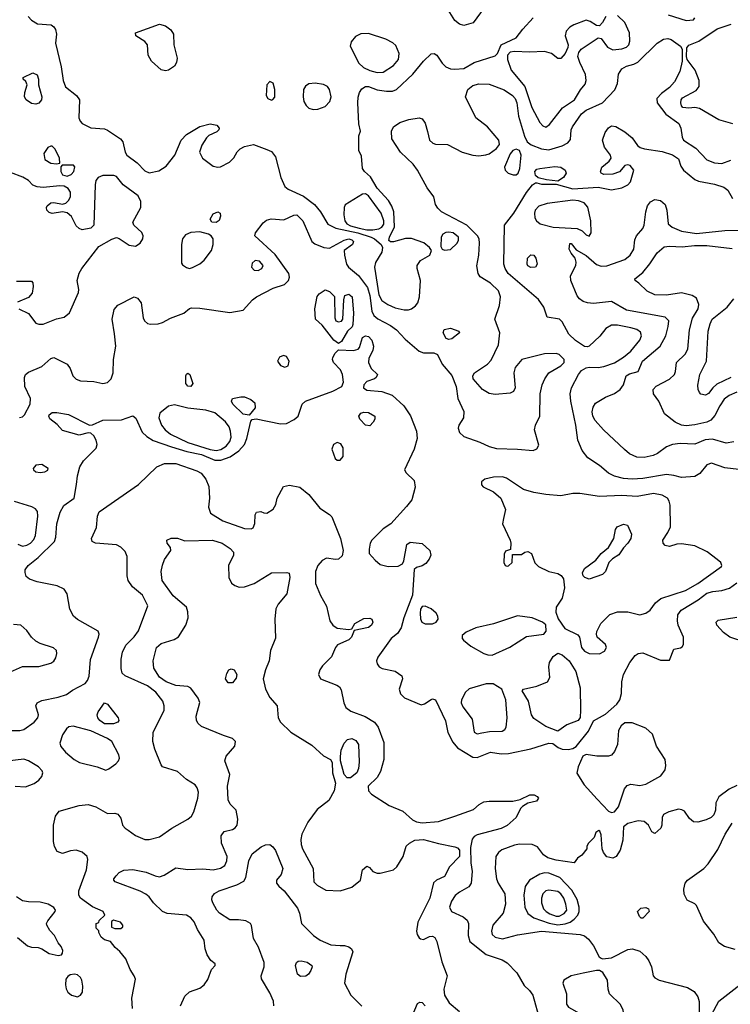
# Model space of a CAD drawing. Extents: x 1173079 to 1307053, y 522583 to 678478.
# Tile 101 of 256: x 1207787 to 1212552, y 568154 to 574753. Entities that reach past the tile are written whole.
import ezdxf

# ---------------------------------------------------------------- set-up
doc = ezdxf.new("R2010")
doc.units = 0

msp = doc.modelspace()

# ---------------------------------------------------------------- linework, layer by layer
at = {"layer": '0CON20XD'}
for points in [[(1210925.8, 574865), (1210828.3, 574731.7), (1210765, 574713.3), (1210735, 574722.5), (1210705, 574747.1), (1210659.6, 574819.6)], [(1207844.2, 574775), (1207865, 574748.8), (1207905.9, 574725.9), (1207997.3, 574717.3), (1208015.7, 574705.7), (1208027, 574687), (1208034.2, 574655), (1208027.5, 574595), (1208065.9, 574435.9), (1208077.5, 574345), (1208095, 574302.9), (1208166.9, 574245), (1208187.8, 574215), (1208184, 574095), (1208192.3, 574072.3), (1208205.9, 574055.9), (1208265, 574028), (1208355, 574020.6), (1208375, 574013.3), (1208462.5, 573955), (1208478.1, 573935), (1208494.3, 573865), (1208505.7, 573845), (1208575, 573792.8), (1208625, 573740), (1208655, 573726.2), (1208720.6, 573739.4), (1208770, 573770), (1208826.4, 573843.7), (1208869.1, 573945), (1208905, 573983.6), (1208995, 574036.5), (1209064.6, 574055.4), (1209108.8, 574045), (1209124, 574025), (1209122, 574015), (1209108.8, 574001.2), (1209054.6, 573975.4), (1209039.7, 573960.3), (1209008.6, 573911.4), (1208993.5, 573865), (1209013.1, 573825), (1209085, 573770.9), (1209115, 573763.3), (1209134.5, 573765.5), (1209193.2, 573796.8), (1209223, 573827), (1209245, 573866.7), (1209265, 573886.7), (1209295, 573903.3), (1209355, 573916.2), (1209443.6, 573883.6), (1209475, 573868.9), (1209503.3, 573833.3), (1209537.4, 573695), (1209565, 573635.6), (1209586.2, 573616.2), (1209689.1, 573569.2), (1209763.5, 573513.5), (1209803.9, 573465), (1209852.1, 573382.1), (1209905.7, 573355.7), (1210055, 573323.3), (1210144.5, 573295), (1210166.4, 573285), (1210210, 573245), (1210218.8, 573225), (1210215.7, 573195), (1210172.5, 573125), (1210165.5, 573095), (1210195, 572909.4), (1210215, 572870.9), (1210255, 572843.1), (1210305, 572820.8), (1210365, 572807.7), (1210395, 572807.1), (1210415, 572814.5), (1210441.4, 572835), (1210455.6, 572855), (1210468.5, 572895), (1210473.6, 573005), (1210452, 573085), (1210452, 573105), (1210475, 573139.5), (1210536.3, 573173.7), (1210547.5, 573205), (1210535.8, 573225), (1210497, 573257), (1210415, 573287.3), (1210375, 573287.3), (1210294.2, 573264.2), (1210273.8, 573263.8), (1210261.7, 573271.7), (1210265.7, 573295), (1210300, 573365), (1210295.6, 573465.6), (1210283.2, 573503.2), (1210259.9, 573539.9), (1210185, 573623.3), (1210139.8, 573699.8), (1210098.9, 573735), (1210086.5, 573755), (1210078.3, 573838.3), (1210060, 573875), (1210060, 573975), (1210072.5, 574005), (1210060, 574055), (1210054.1, 574195), (1210056, 574234), (1210065.9, 574264.1), (1210081.9, 574288.1), (1210105, 574303.8), (1210125, 574305.3), (1210185, 574282.2), (1210247, 574273), (1210286.3, 574273.7), (1210314.6, 574285.4), (1210422.3, 574387.7), (1210494.7, 574475.3), (1210546.6, 574523.4), (1210565.5, 574525.5), (1210585, 574515.7), (1210620.6, 574460.6), (1210645, 574437.5), (1210675, 574423.8), (1210705, 574420), (1210765, 574426.4), (1210835, 574464.6), (1210975, 574510), (1210991.2, 574525), (1211015.6, 574584.4), (1211115, 574631.4), (1211160.1, 574689.9), (1211230.8, 574765)], [(1208765, 574410), (1208735, 574416.5), (1208670, 574475), (1208648.9, 574515), (1208642.9, 574585), (1208626.4, 574606.4), (1208566.2, 574645), (1208563.8, 574665), (1208725, 574723.2), (1208765, 574712.1), (1208800.5, 574685), (1208817.5, 574655), (1208821.5, 574585), (1208842.9, 574495), (1208837.3, 574465), (1208825, 574440.8), (1208785, 574414.4), (1208765, 574410)], [(1211717.5, 574775), (1211695, 574733.3), (1211675, 574711.2), (1211655, 574713.8), (1211611.2, 574741.2), (1211585, 574750), (1211502.9, 574717.1), (1211475, 574702.9), (1211450.6, 574675), (1211445.7, 574645), (1211464.3, 574585), (1211463, 574567), (1211445, 574526.2), (1211415, 574493.1), (1211395, 574491.9), (1211352.5, 574525), (1211305, 574538.8), (1211205, 574534.7), (1211105, 574540), (1211075.7, 574534.3), (1211058.8, 574515), (1211058.6, 574485), (1211083.3, 574415), (1211175, 574304.5), (1211220.3, 574165), (1211275, 574063.1), (1211295, 574042.2), (1211315, 574033.3)], [(1211315, 574033.3), (1211340.1, 574049.9), (1211427.3, 574162.7), (1211507.5, 574215), (1211546.4, 574283.6), (1211579.1, 574320.9), (1211585.7, 574345), (1211581.9, 574385), (1211542.9, 574465), (1211530.6, 574505), (1211536.8, 574533.2), (1211551.2, 574555), (1211665, 574632), (1211686.3, 574626.3), (1211728.8, 574568.8), (1211765, 574551.6), (1211825, 574556.4), (1211855, 574568.9), (1211872.5, 574585), (1211877.6, 574607.6), (1211875.6, 574665), (1211844.1, 574734.1), (1211795, 574780)], [(1212134.6, 574784.6), (1212255, 574746.9), (1212305, 574751.4), (1212314.2, 574765)], [(1210185, 574397.8), (1210225, 574402), (1210293.6, 574445), (1210326.2, 574485), (1210330.8, 574525), (1210309.4, 574579.4), (1210288.5, 574598.5), (1210243, 574623), (1210125, 574659.6), (1210075, 574657.5), (1210039.7, 574640.3), (1210010, 574605), (1210004, 574575), (1210060.7, 574460.7), (1210091.6, 574431.6), (1210135, 574411.1), (1210185, 574397.8)], [(1212568.8, 574055), (1212475, 574082.5), (1212345, 574157.1), (1212315, 574164.3), (1212275, 574160), (1212234.2, 574164.2), (1212224.3, 574174.3), (1212220, 574195), (1212221.9, 574215), (1212230.6, 574229.4), (1212323, 574277), (1212344.3, 574305), (1212344.3, 574345), (1212316, 574415), (1212263.3, 574485), (1212258.8, 574505), (1212261.2, 574565), (1212275, 574580.8), (1212341.9, 574608.1), (1212465, 574692), (1212557.9, 574722.1)], [(1207785, 572087.1), (1207805, 572090.6), (1207818.9, 572105), (1207858.1, 572175), (1207860, 572215), (1207821.2, 572295), (1207820, 572355), (1207826, 572375), (1207845, 572390), (1207935, 572428.9), (1207995, 572481.2), (1208015, 572488.8), (1208105, 572443.8), (1208124.3, 572414.3), (1208142.5, 572365), (1208165, 572342.5), (1208195, 572333.3), (1208285, 572328.5), (1208345, 572314.4), (1208375, 572321.1), (1208400, 572345), (1208414.6, 572385), (1208416.4, 572475), (1208431.8, 572565), (1208422.6, 572647.4), (1208407.1, 572745), (1208419.8, 572810.3), (1208445, 572838.5), (1208555, 572894.3), (1208577.4, 572887.4), (1208601.9, 572855), (1208614.3, 572755), (1208622.9, 572735), (1208645, 572717.1), (1208663.2, 572713.2), (1208715, 572714.4), (1208745, 572722.9), (1208798.3, 572751.7), (1208886.7, 572785), (1208925, 572816.7), (1208939.3, 572820.7), (1208995, 572820), (1209195, 572790), (1209285, 572806), (1209348.6, 572875), (1209374.7, 572895.3), (1209487.6, 572952.4), (1209562, 572978), (1209590.4, 573005), (1209596.2, 573026.2), (1209591.4, 573051.4), (1209498.9, 573178.9), (1209363.3, 573305), (1209368, 573325), (1209419.3, 573390.7), (1209442, 573408), (1209472.8, 573417.2), (1209557.8, 573412.2), (1209625, 573442.9), (1209646.2, 573445), (1209684.7, 573404.7), (1209745.8, 573265), (1209765, 573250), (1209825.9, 573225.9), (1209865, 573221.2), (1209963.3, 573275), (1209995, 573283.3), (1210015, 573276.7), (1210024.2, 573265), (1210019.2, 573245), (1209963.3, 573205), (1209964, 573175), (1209978.9, 573115), (1209992.2, 573095), (1210058.1, 573038.1), (1210118.4, 572958.4), (1210134.1, 572905), (1210148.3, 572798.3), (1210160.7, 572770.7), (1210187.9, 572747.9), (1210273, 572703), (1210313.4, 572673.4), (1210371.7, 572611.7), (1210465, 572531.1), (1210495, 572521.1), (1210565, 572518.9), (1210588.3, 572508.3), (1210620.4, 572445), (1210685, 572369.2), (1210713.6, 572295), (1210725.8, 572215), (1210765.9, 572125.9), (1210763.1, 572085), (1210731.2, 572035), (1210726.2, 572015), (1210736.2, 571985), (1210765, 571958.9), (1210872.2, 571922.2), (1210935, 571892.9), (1210985, 571879.2), (1211125.4, 571875.4), (1211230, 571865), (1211253.9, 571876.1), (1211268.3, 571901.7), (1211240, 572005), (1211245.6, 572034.4), (1211274, 572095), (1211277.5, 572245), (1211290.6, 572305), (1211308.1, 572345), (1211335.6, 572385), (1211415, 572432.3), (1211437.8, 572455), (1211437.5, 572475), (1211405, 572508.2), (1211384.6, 572515.4), (1211305, 572512.9), (1211154.4, 572475.6), (1211108.7, 572421.3), (1211101.5, 572385), (1211108.6, 572285), (1211098.7, 572261.3), (1211075, 572249.4), (1210975, 572241.5), (1210935, 572246.9), (1210889.4, 572275), (1210826.9, 572345), (1210825.6, 572365), (1210836.5, 572385), (1210923.3, 572445), (1210948.9, 572471.1), (1210996.6, 572573.4), (1211006.5, 572655), (1210973.1, 572745), (1211003.6, 572836.4), (1211011.1, 572895), (1210997.5, 572935), (1210945, 572987.8), (1210875, 573028.8), (1210861.2, 573051.2), (1210852.7, 573102.7), (1210865.6, 573175), (1210871.2, 573255), (1210867.5, 573285), (1210857.5, 573305), (1210784.5, 573374.5), (1210616, 573465), (1210589.7, 573489.7), (1210575.8, 573515), (1210563.8, 573565), (1210520, 573625), (1210455.5, 573745), (1210425, 573784.4), (1210340, 573865), (1210282.5, 573955), (1210280, 574005), (1210292.5, 574035), (1210335, 574064.2), (1210395.6, 574084.4), (1210465, 574094.3), (1210485, 574088.6), (1210505, 574058), (1210522.6, 574002.6), (1210535.6, 573945), (1210558, 573925), (1210575, 573919.1), (1210655, 573915.5), (1210753.9, 573863.9), (1210825, 573845.3), (1210865, 573840.4), (1210913.6, 573846.4), (1210935.5, 573854.5), (1210985, 573889.2), (1211003.3, 573916.7), (1211000.5, 573945), (1210924.5, 574035), (1210844.7, 574095), (1210775.7, 574235), (1210792.5, 574285), (1210825, 574311.8), (1210865, 574322.9), (1210935, 574321.2), (1211035, 574282), (1211091.8, 574245), (1211110, 574225), (1211120.3, 574195), (1211132.7, 574105), (1211170.9, 573970.9), (1211190, 573935), (1211216, 573915), (1211285, 573886), (1211335, 573880), (1211425, 573907.8), (1211462.4, 573927.6), (1211480.5, 573949.5), (1211484.4, 574014.4), (1211493.5, 574035), (1211555, 574121.8), (1211585, 574145.9), (1211693.9, 574196.1), (1211778.2, 574281.8), (1211796, 574324), (1211802.6, 574387.4), (1211825, 574423.1), (1211855, 574440.9), (1211905.5, 574454.5), (1211931.7, 574468.3), (1212060.6, 574595), (1212105, 574622.1), (1212133.6, 574626.4), (1212155, 574620.9), (1212218, 574575), (1212228.8, 574555), (1212230, 574475), (1212214.6, 574405.4), (1212177.5, 574335), (1212145, 574298.1), (1212091.4, 574258.6), (1212058.9, 574225), (1212062.5, 574195), (1212118.6, 574118.6), (1212206.1, 574056.1), (1212220, 574025), (1212229.4, 573965), (1212238.1, 573945), (1212321.2, 573891.2), (1212395, 573813.2), (1212445, 573792.7), (1212495, 573789.3), (1212555, 573811.2)], [(1207895, 574185.6), (1207865, 574191.9), (1207831.2, 574215), (1207820, 574235), (1207821.2, 574265), (1207837.5, 574315), (1207828.3, 574338.3), (1207810, 574355), (1207810, 574365), (1207874.1, 574395.9), (1207903.9, 574383.9), (1207913.8, 574355), (1207913.8, 574315), (1207936.2, 574235), (1207933.6, 574215), (1207915, 574192.5), (1207895, 574185.6)], [(1209475, 574214.2), (1209485, 574216.7), (1209497.3, 574232.7), (1209498.8, 574285), (1209486.1, 574326.1), (1209465, 574337.5), (1209443, 574317), (1209440, 574245), (1209450, 574225), (1209475, 574214.2)], [(1209755, 574150.5), (1209785, 574152.5), (1209835, 574170.5), (1209867.5, 574205), (1209874.5, 574235), (1209863.3, 574285), (1209850, 574305), (1209825, 574317.9), (1209767.1, 574327.1), (1209725, 574322.3), (1209702.4, 574307.6), (1209689.5, 574285), (1209686.9, 574235), (1209692.9, 574205), (1209707.6, 574177.6), (1209725, 574160.5), (1209755, 574150.5)], [(1212608.5, 571738.5), (1212515, 571749.1), (1212425, 571780), (1212395, 571769.5), (1212347.6, 571712.4), (1212315, 571691.5), (1212225.4, 571685.4), (1212173, 571697), (1212124.6, 571705.4), (1211965, 571677.7), (1211894, 571674), (1211835, 571676.9), (1211775, 571692.7), (1211735, 571714.4), (1211674.3, 571765), (1211596, 571816), (1211559.5, 571865), (1211529.6, 571935), (1211517.2, 572035), (1211482.1, 572195), (1211479.1, 572245), (1211487.8, 572285), (1211533.8, 572375), (1211555, 572400.8), (1211585, 572418.9), (1211605, 572424), (1211665, 572420.6), (1211705, 572427.5), (1211775, 572453.5), (1211835, 572490), (1211885, 572531.2), (1211945.5, 572605), (1211956.5, 572635), (1211949.3, 572659.3), (1211925.8, 572675.8), (1211885, 572687.8), (1211795, 572706.1), (1211755, 572706.4), (1211716.7, 572683.3), (1211677.6, 572632.4), (1211605, 572565.6), (1211595, 572560), (1211575, 572561.9), (1211515, 572603.5), (1211468.6, 572645), (1211425, 572726.7), (1211406.2, 572745), (1211325, 572760), (1211302.5, 572825), (1211266.9, 572876.9), (1211061.6, 573051.6), (1211041.3, 573085), (1211033.3, 573115), (1211038.1, 573375), (1211101.5, 573455), (1211185, 573594), (1211224.5, 573645.5), (1211245, 573660), (1211255, 573660), (1211285, 573650), (1211385, 573651.2), (1211495, 573620), (1211665, 573630), (1211755, 573612.5), (1211825, 573625.4), (1211865.6, 573645), (1211883.3, 573665), (1211906.2, 573745), (1211880, 573775), (1211865, 573780), (1211843.9, 573776.1), (1211807.9, 573732.1), (1211765, 573716.7), (1211705, 573714.3), (1211685, 573723.8), (1211682.1, 573732.1), (1211690.8, 573765), (1211738.8, 573805), (1211753.8, 573825), (1211749.2, 573845), (1211708, 573898), (1211694.1, 573945), (1211712.4, 573997.6), (1211735, 574027.8), (1211755, 574041.5), (1211785, 574037.5), (1211845, 574001.2), (1211895, 573960.5), (1211929.6, 573909.6), (1211947, 573897), (1211977.1, 573887.1), (1212095, 573870), (1212165, 573847.1), (1212205, 573820), (1212221.1, 573771.1), (1212238.6, 573745), (1212315, 573680.6), (1212339.5, 573669.5), (1212445, 573651.4), (1212509.5, 573629.5), (1212535, 573610), (1212566, 573555)], [(1208033.3, 573786.7), (1208055, 573790), (1208054, 573825), (1208025, 573884.2), (1208005, 573904.2), (1207995, 573906), (1207975, 573895.8), (1207948.6, 573855), (1207955.8, 573815), (1207995, 573791.9), (1208033.3, 573786.7)], [(1211095, 573712.3), (1211115, 573713.2), (1211129.1, 573725), (1211141.4, 573755), (1211148.5, 573845), (1211139.2, 573875), (1211115, 573884.4), (1211094.6, 573875.4), (1211076.3, 573853.7), (1211038.6, 573765), (1211042.5, 573745), (1211062.5, 573725), (1211095, 573712.3)], [(1208105, 573703.3), (1208132.5, 573715), (1208150, 573735), (1208157.5, 573767.5), (1208147.5, 573777.5), (1208072.5, 573777.5), (1208062.5, 573767.5), (1208063.8, 573735), (1208073.9, 573713.9), (1208105, 573703.3)], [(1211395, 573671.2), (1211319.3, 573679.3), (1211263, 573693), (1211245, 573707.5), (1211241.4, 573735), (1211255, 573750), (1211274.6, 573755.4), (1211375, 573769.6), (1211415, 573764.5), (1211444.2, 573745), (1211450.8, 573725), (1211434.4, 573695.6), (1211395, 573671.2)], [(1207915, 572711.8), (1207945, 572713.1), (1208032.7, 572747.3), (1208085, 572759.4), (1208121.4, 572788.6), (1208180.6, 572925), (1208182.9, 572945), (1208173.1, 573005), (1208185.5, 573054.5), (1208203.9, 573086.1), (1208317.6, 573232.4), (1208405, 573282.5), (1208435, 573292.1), (1208455, 573286.9), (1208521.2, 573241.2), (1208564.5, 573235.5), (1208594.2, 573255), (1208612.6, 573285), (1208614.3, 573305), (1208605.7, 573325.7), (1208552.9, 573375), (1208545.4, 573395), (1208598.6, 573495), (1208598.6, 573535), (1208581.1, 573571.1), (1208481.5, 573645), (1208435, 573701.2), (1208418.8, 573708.8), (1208345, 573709.2), (1208314.2, 573695.8), (1208298, 573675), (1208292.5, 573645), (1208283.4, 573376.6), (1208263.3, 573355), (1208205, 573344.5), (1208185, 573352.5), (1208165, 573370.6), (1208135, 573432.9), (1208105, 573458.1), (1208075, 573464.4), (1208005, 573453.2), (1207985, 573460), (1207969.4, 573475), (1207965.7, 573495), (1207970, 573505), (1207995, 573524.4), (1208015, 573526.7), (1208075, 573515.8), (1208096.6, 573523.4), (1208115, 573541.2), (1208127.1, 573565), (1208127, 573597), (1208111.2, 573621.2), (1208085.8, 573635.8), (1208055, 573640), (1207945, 573628.2), (1207905, 573631.8), (1207875, 573644.4), (1207845, 573675.6), (1207807.1, 573697.1), (1207725, 573728.8)], [(1210155, 573344.7), (1210195, 573350), (1210215, 573361.5), (1210227.8, 573382.2), (1210227.9, 573405), (1210210, 573455), (1210125, 573572.5), (1210105, 573584.6), (1210085, 573583.1), (1209969.2, 573510.8), (1209962.5, 573495), (1209960.8, 573445), (1209966.9, 573405), (1209980, 573385), (1210005, 573370.9), (1210062.3, 573355), (1210115, 573345.1), (1210155, 573344.7)], [(1211605, 573302.2), (1211618.9, 573325), (1211616.4, 573405), (1211596.7, 573496.7), (1211571.2, 573525), (1211535, 573537.8), (1211495, 573542.2), (1211325, 573520.5), (1211267.8, 573502.2), (1211243.8, 573475), (1211238, 573455), (1211242, 573425), (1211252.5, 573405), (1211276, 573385), (1211365, 573362.4), (1211525, 573352.4), (1211558, 573338), (1211585, 573310), (1211605, 573302.2)], [(1212575.8, 571924.2), (1212525, 571915.7), (1212431.7, 571941.7), (1212383, 571937), (1212315, 571908.2), (1212215, 571912.1), (1212164, 571906), (1212125, 571890.5), (1212064.2, 571845), (1212035, 571830.9), (1211975, 571817.7), (1211925, 571821.5), (1211876.2, 571843.8), (1211841.7, 571871.7), (1211702.2, 572005), (1211645.8, 572065.8), (1211629.6, 572095), (1211626.4, 572123.6), (1211632.5, 572155), (1211647.4, 572182.6), (1211715, 572223.8), (1211775, 572247.9), (1211814.3, 572275), (1211835.6, 572305), (1211852.9, 572365), (1211875, 572379.5), (1211933.8, 572395), (1211962.3, 572465), (1212082.7, 572565), (1212118.8, 572635), (1212134.6, 572695.4), (1212139.4, 572735), (1212115, 572758.5), (1211855, 572806.9), (1211755, 572863.8), (1211635, 572851.5), (1211595, 572854.7), (1211565, 572864.6), (1211540.9, 572880.9), (1211525, 572901.9), (1211481.9, 573005), (1211479.4, 573035), (1211515.6, 573105), (1211518.6, 573128.6), (1211511.2, 573155), (1211485, 573187.5), (1211472, 573215), (1211475, 573252.5), (1211485, 573252.5), (1211519.2, 573209.2), (1211585, 573172.9), (1211655, 573111.8), (1211685, 573101.2), (1211725, 573102.7), (1211845, 573146.4), (1211881.1, 573175), (1211905.5, 573215), (1211912.4, 573277.6), (1211922.5, 573305), (1211965, 573354.3), (1211975.4, 573375), (1211985.4, 573465), (1211996.4, 573505), (1212017.3, 573532.7), (1212045, 573546.7), (1212085, 573540.8), (1212114.4, 573514.4), (1212126.7, 573475), (1212135.6, 573385), (1212162.8, 573362.8), (1212225.8, 573335), (1212325, 573319.2), (1212515, 573339.2), (1212655, 573342)], [(1209105, 573392.9), (1209075, 573396.7), (1209064, 573415), (1209085, 573451.2), (1209115, 573463.8), (1209131.2, 573455), (1209134, 573435), (1209125, 573406.7), (1209105, 573392.9)], [(1208925, 573086), (1208945, 573092), (1208995, 573117.3), (1209025, 573140.4), (1209072.6, 573205), (1209084.7, 573245), (1209085.3, 573285), (1209070.7, 573305), (1209053.8, 573315), (1208995, 573330.7), (1208935, 573326.5), (1208898.5, 573311.5), (1208877.9, 573285), (1208872.1, 573245), (1208871.2, 573121.2), (1208878.8, 573108.8), (1208905, 573090.8), (1208925, 573086)], [(1210635, 573206.9), (1210675, 573213.6), (1210720.9, 573255), (1210730, 573275), (1210728.8, 573295), (1210693.7, 573323.7), (1210665, 573329.7), (1210645, 573326.9), (1210625.2, 573314.8), (1210613.2, 573295), (1210611.5, 573231.5), (1210620, 573215), (1210635, 573206.9)], [(1212595, 572256.7), (1212545, 572234.6), (1212511.4, 572208.6), (1212481.6, 572165), (1212449.2, 572100.8), (1212420.4, 572069.6), (1212395, 572055.8), (1212313.1, 572036.9), (1212255, 572030.7), (1212224.7, 572034.7), (1212181.4, 572055), (1212111.2, 572111.2), (1212073.8, 572195), (1212038, 572245), (1212035.8, 572275), (1212055, 572297.1), (1212145, 572344.4), (1212178.1, 572375), (1212185.6, 572395), (1212191.4, 572455), (1212248.8, 572511.2), (1212266.4, 572543.7), (1212277.5, 572675), (1212298.3, 572751.7), (1212336.9, 572815), (1212341.5, 572845), (1212326.1, 572886.1), (1212296.7, 572905), (1212225, 572921.8), (1212125, 572906.5), (1212045, 572909.2), (1211995, 572933.5), (1211937.5, 572987.5), (1211913.3, 573005), (1211911.2, 573015), (1211965, 573058.9), (1212013, 573117), (1212060.5, 573189.5), (1212109.2, 573230.8), (1212145, 573234.6), (1212229.6, 573229.6), (1212311.1, 573238.9), (1212395, 573239), (1212565, 573220)], [(1209385, 573072.3), (1209411.1, 573085), (1209420.4, 573105), (1209395, 573134.5), (1209365, 573138.8), (1209345, 573120), (1209341.5, 573095), (1209359.2, 573075), (1209385, 573072.3)], [(1211215, 573091.4), (1211195, 573104), (1211190, 573115), (1211192, 573155), (1211215, 573177.5), (1211233.6, 573173.6), (1211248, 573155), (1211255.8, 573114.2), (1211245, 573094), (1211215, 573091.4)], [(1207765, 573000), (1207865, 573000), (1207875, 572990), (1207878, 572965), (1207869.7, 572920.3), (1207845, 572890.8), (1207771.2, 572858.8)], [(1209925, 572583.3), (1209894.5, 572604.5), (1209814.5, 572704.5), (1209771.2, 572745), (1209766.2, 572815), (1209782.7, 572897.3), (1209795, 572916.2), (1209835, 572942.5), (1209865, 572932), (1209897.7, 572897.7), (1209901.2, 572755), (1209907.5, 572735), (1209925, 572726.7), (1209945, 572733.3), (1209953.3, 572745), (1209960, 572875), (1209967.5, 572905), (1209995, 572913.3), (1210016, 572895), (1210025.5, 572785), (1210021.2, 572708.8), (1210015.6, 572694.4), (1209984.2, 572665.8), (1209945, 572596.7), (1209925, 572583.3)], [(1212555, 572354.2), (1212461, 572309), (1212434.3, 572285.8), (1212405, 572247.1), (1212385, 572235.8), (1212355, 572244), (1212344.4, 572254.4), (1212335.8, 572275), (1212334.4, 572304.4), (1212348.2, 572375), (1212393.4, 572465), (1212402.8, 572665), (1212416.1, 572715), (1212431.2, 572745), (1212531.5, 572825), (1212575, 572880.8)], [(1207781.2, 572815), (1207845, 572784.4), (1207895, 572718.9), (1207915, 572711.8)], [(1210665, 572610), (1210646.1, 572616.1), (1210626.2, 572655), (1210634.2, 572675.8), (1210675, 572685.7), (1210732.5, 572665), (1210735.9, 572654.1), (1210685, 572614.2), (1210665, 572610)], [(1207705, 569989.4), (1207788.7, 569988.7), (1207815, 569995.5), (1207883.1, 570045), (1207909.2, 570075), (1207914, 570095), (1207894.4, 570155), (1207904, 570175), (1207935, 570189.5), (1208045, 570211.5), (1208100.3, 570229.7), (1208140.7, 570259.3), (1208225, 570304.3), (1208241.9, 570325), (1208252.9, 570352.9), (1208262.2, 570465), (1208316, 570615), (1208318.8, 570635), (1208313.3, 570655), (1208173.4, 570733.4), (1208146.9, 570755), (1208123.1, 570803.1), (1208105.4, 570905.4), (1208085.4, 570935.4), (1208038.6, 570958.6), (1207905, 570984.5), (1207852.7, 571002.7), (1207831.3, 571021.3), (1207822.7, 571047.3), (1207824.2, 571065), (1207842.9, 571095), (1207911, 571149), (1208021.2, 571255), (1208029.3, 571285), (1208035.2, 571375), (1208057.2, 571452.8), (1208082.4, 571497.6), (1208151.4, 571545), (1208167.8, 571637.8), (1208174.7, 571695.3), (1208190.4, 571755), (1208215, 571795.7), (1208299.4, 571880.6), (1208306.5, 571905), (1208300, 571935), (1208285, 571964), (1208265, 571982), (1208245, 571983.8), (1208185, 571968.1), (1208075, 571999.2), (1208038.7, 572038.7), (1207988, 572078), (1207982.5, 572095), (1207985.6, 572105), (1208005, 572120), (1208035, 572120.5), (1208115, 572106.5), (1208255.9, 572035.9), (1208275, 572037.1), (1208345, 572069.2), (1208469.8, 572070.2), (1208545, 572096.7), (1208565, 572081.2), (1208608.5, 571988.5), (1208639.1, 571959.1), (1208682.5, 571932.5), (1208805, 571889.8), (1208907.7, 571857.7), (1209005, 571838.3), (1209095, 571800.9), (1209135, 571801.4), (1209197.2, 571822.8), (1209256.9, 571863.1), (1209294, 571905), (1209311.1, 571945), (1209337.7, 572062.3), (1209345, 572073.3), (1209372, 572078), (1209535, 572044), (1209575, 572047.5), (1209627.4, 572072.6), (1209653.3, 572095), (1209680.6, 572175), (1209704.1, 572195.9), (1209886.3, 572263.7), (1209946, 572295), (1209957.6, 572322.4), (1209951.8, 572375), (1209937, 572407), (1209891.5, 572455), (1209884.5, 572475), (1209887.7, 572487.7), (1209902.4, 572517.6), (1209925, 572540), (1210025, 572536.5), (1210055.5, 572544.5), (1210064.4, 572555.6), (1210085, 572623.3), (1210105, 572633.8), (1210125, 572630), (1210149.2, 572605), (1210160, 572565), (1210154.3, 572535), (1210128.6, 572485), (1210125.7, 572455), (1210144, 572415), (1210186.7, 572375), (1210176.7, 572355), (1210165, 572346.7), (1210115, 572328), (1210094.2, 572305), (1210092, 572285), (1210115, 572270), (1210215, 572261.9), (1210285, 572236.7), (1210361.9, 572165), (1210408.1, 572098.1), (1210448.6, 571995), (1210452.9, 571945), (1210432.9, 571875), (1210368, 571735), (1210378.8, 571715), (1210432.5, 571665), (1210438.7, 571618.7), (1210416.7, 571535), (1210379.8, 571490.2), (1210275.5, 571374.5), (1210225, 571340), (1210148, 571265), (1210137.5, 571245), (1210129.4, 571205), (1210130.6, 571175), (1210170.2, 571130.2), (1210205, 571101.4), (1210257.3, 571087.3), (1210325, 571090.8), (1210353.3, 571105), (1210363.3, 571125), (1210383.8, 571235), (1210405, 571251.2), (1210485, 571243.3), (1210536.7, 571195), (1210544.4, 571165), (1210532.8, 571137.2), (1210511.1, 571108.9), (1210485, 571093.1), (1210448.1, 571081.9), (1210432.2, 571067.8), (1210421.6, 570895), (1210363.3, 570745), (1210343.9, 570676.1), (1210320.7, 570639.3), (1210278.1, 570605), (1210188.9, 570481.1), (1210178.6, 570455), (1210182.9, 570435), (1210198, 570415), (1210217.5, 570405), (1210305, 570385.6), (1210348.6, 570355), (1210353.1, 570335), (1210330.8, 570265), (1210341.5, 570235), (1210368.3, 570208.3), (1210478.8, 570161.2), (1210502.4, 570167.6), (1210545, 570197.5), (1210555, 570200.8), (1210575, 570194), (1210643, 570053), (1210658.1, 569975), (1210691.3, 569911.3), (1210723.6, 569873.6), (1210825, 569810), (1210855, 569807.3), (1210945, 569843.9), (1211015, 569832.7), (1211065, 569834.7), (1211215, 569865.9), (1211335, 569904), (1211361.7, 569901.7), (1211396.7, 569875), (1211424.1, 569864.1), (1211465, 569862.5), (1211495, 569868), (1211519.1, 569880.9), (1211600, 569985), (1211635, 570053.3), (1211715, 570098), (1211791.2, 570165), (1211811.2, 570195), (1211823, 570237), (1211825.7, 570315.7), (1211835.6, 570365), (1211877.9, 570445), (1211915, 570492.7), (1211935, 570505.4), (1211965, 570508.7), (1212085, 570460.8), (1212145, 570460), (1212172.5, 570535), (1212217, 570543), (1212229.3, 570550.7), (1212237.5, 570565), (1212238, 570615), (1212202, 570695), (1212197.5, 570725), (1212199.2, 570765), (1212222.5, 570795), (1212336.3, 570863.7), (1212395, 570909.2), (1212435, 570921.2), (1212495, 570927.1), (1212546, 570944)], [(1209565, 572424.3), (1209586.8, 572433.2), (1209594.4, 572465), (1209575.4, 572495.4), (1209555, 572501.9), (1209530, 572490), (1209515.7, 572465), (1209535, 572435.7), (1209565, 572424.3)], [(1208935, 572294), (1208915, 572296.7), (1208902, 572315), (1208901.2, 572365), (1208905, 572376.7), (1208915, 572383.3), (1208928.8, 572375), (1208948.8, 572315), (1208935, 572294)], [(1209325, 572102.5), (1209285, 572108), (1209216, 572175), (1209206.2, 572195), (1209215, 572213.3), (1209270, 572225), (1209295, 572224.3), (1209336.4, 572206.4), (1209363.8, 572185), (1209365, 572152.5), (1209325, 572102.5)], [(1209105, 571866.4), (1209135, 571873.2), (1209172.2, 571895), (1209196.4, 571925), (1209204.2, 571955), (1209201.2, 571995), (1209190.5, 572025), (1209167.3, 572057.3), (1209095, 572117.5), (1209035, 572134.7), (1208915, 572148.1), (1208825, 572171.8), (1208785, 572162.1), (1208727.3, 572115), (1208720.8, 572085), (1208738.8, 572035), (1208761.5, 572005), (1208798.8, 571975), (1208915, 571919.4), (1209065, 571872.1), (1209105, 571866.4)], [(1210135, 572030.8), (1210105, 572036), (1210068, 572075), (1210060.8, 572095), (1210074, 572115), (1210095, 572122.2), (1210125, 572120), (1210168, 572095), (1210168, 572075), (1210158, 572055), (1210135, 572030.8)], [(1209935, 571800), (1209955.7, 571824.3), (1209956, 571884), (1209940.3, 571910.3), (1209915, 571918.6), (1209892, 571905), (1209880, 571875), (1209902.1, 571812.1), (1209915, 571800.8), (1209935, 571800)], [(1207925, 571717.1), (1207955, 571722), (1207975.9, 571734.1), (1207977.5, 571745), (1207935, 571772), (1207895, 571768), (1207876.2, 571745), (1207878.8, 571735), (1207895, 571722.9), (1207925, 571717.1)], [(1208542.2, 568125), (1208539.5, 568195), (1208563, 568323), (1208555.6, 568345), (1208527.4, 568387.4), (1208497.9, 568457.9), (1208457.4, 568507.4), (1208426.2, 568535), (1208396.1, 568576.1), (1208356.4, 568586.4), (1208334.1, 568604.1), (1208317.5, 568635), (1208317.5, 568647.5), (1208300, 568665), (1208300, 568695), (1208318.3, 568701.7), (1208320, 568715), (1208357.5, 568752.5), (1208347.5, 568775), (1208275, 568808.2), (1208195, 568864.6), (1208182.9, 568885), (1208182.9, 568915), (1208234.4, 569055), (1208243.7, 569123.7), (1208240, 569145), (1208205, 569173.6), (1208165, 569186.5), (1208128.3, 569181.7), (1208075, 569164), (1208038.3, 569178.3), (1208021.2, 569211.2), (1208014.3, 569244.3), (1208014.3, 569355), (1208027.1, 569415), (1208051.4, 569448.6), (1208185, 569486.5), (1208245, 569492.1), (1208298.5, 569478.5), (1208375, 569432.5), (1208425, 569435.8), (1208445, 569428.8), (1208465, 569402.5), (1208476.7, 569355), (1208493.3, 569335), (1208515, 569322), (1208563.8, 569285), (1208625, 569257.8), (1208655, 569257.5), (1208725, 569275.6), (1208807.1, 569335), (1208915, 569394.7), (1208938.5, 569415), (1208953.8, 569445), (1208981.9, 569535), (1208985.6, 569575), (1208977.1, 569605), (1208962.9, 569625), (1208905, 569660.4), (1208845, 569713.9), (1208745.6, 569745.6), (1208735, 569760), (1208693.8, 569865), (1208680, 569915), (1208682.9, 569975), (1208755.6, 570125), (1208756.7, 570155), (1208747.3, 570185), (1208699.6, 570245), (1208645, 570288.2), (1208494.4, 570354.4), (1208475, 570373.3), (1208467.5, 570405), (1208467.3, 570467.3), (1208475.5, 570514.5), (1208499.7, 570560.3), (1208555, 570616), (1208583.8, 570656.2), (1208645.7, 570825), (1208611.4, 570895), (1208542.4, 570952.4), (1208514.4, 570995), (1208508.1, 571025), (1208508.1, 571155), (1208495, 571189.2), (1208465, 571217.1), (1208435, 571233.1), (1208294.5, 571244.5), (1208273.3, 571255), (1208268.8, 571275), (1208301.2, 571348.8), (1208308.6, 571425), (1208320, 571455), (1208582.9, 571637.1), (1208706, 571755), (1208758, 571778), (1208835, 571778.6), (1208975, 571730), (1209004.3, 571714.3), (1209034.2, 571674.2), (1209056, 571625), (1209060, 571545), (1209053.1, 571485), (1209066.3, 571446.3), (1209150, 571395), (1209295, 571341.9), (1209338.8, 571341.2), (1209353, 571347), (1209363.6, 571376.4), (1209366.7, 571435), (1209375, 571452.5), (1209403, 571457), (1209425, 571446.7), (1209445, 571446.2), (1209487.6, 571472.4), (1209505.5, 571504.5), (1209513.8, 571546.2), (1209555.7, 571624.3), (1209595, 571632.5), (1209665, 571619.2), (1209725, 571570), (1209799.9, 571479.9), (1209865, 571437.1), (1209880.4, 571420.4), (1209937.9, 571275), (1209956.2, 571195), (1209950.2, 571159.8), (1209925, 571136.7), (1209905, 571134.5), (1209845, 571144.4), (1209815, 571128.1), (1209785, 571094), (1209771.2, 571055), (1209771.2, 570975), (1209803, 570893), (1209845, 570821.2), (1209866.7, 570725), (1209887.1, 570695), (1209915, 570675.6), (1209993.3, 570666.7), (1210015, 570670), (1210034.4, 570705.6), (1210095, 570740.6), (1210135, 570742.5), (1210148.8, 570735), (1210156, 570715), (1210145.8, 570695), (1210125, 570680), (1210030, 570660), (1210012, 570615), (1209994.3, 570595.7), (1209917.9, 570562.1), (1209904.6, 570545), (1209877.5, 570482.5), (1209817.6, 570422.4), (1209799.4, 570395), (1209791.1, 570365), (1209804.4, 570335), (1209913.6, 570293.6), (1209930.8, 570280.8), (1209942.1, 570262.1), (1209959.6, 570175), (1209973.4, 570143.4), (1210007.7, 570117.7), (1210103.9, 570083.9), (1210165, 570044.3), (1210190.9, 570010.9), (1210227.7, 569907.7), (1210228.7, 569795), (1210205.3, 569715), (1210184.6, 569675), (1210122.9, 569615), (1210125.5, 569585.5), (1210145, 569562.5), (1210265, 569485.4), (1210355, 569448.1), (1210420.6, 569390.6), (1210447.5, 569377.5), (1210485, 569369.4), (1210595, 569379.3), (1210704, 569415), (1210829.8, 569460.2), (1210867.8, 569492.2), (1210900.3, 569510.3)], [(1211675, 570502.9), (1211709.5, 570520.5), (1211721.9, 570545), (1211714.2, 570565), (1211660, 570615), (1211654.3, 570635), (1211657.3, 570652.7), (1211684.2, 570705.8), (1211744.2, 570765.8), (1211795, 570783.8), (1211865, 570783.8), (1211945, 570764.2), (1211985, 570774.3), (1212015, 570796), (1212050.6, 570845), (1212085.3, 570874.7), (1212252.1, 570927.9), (1212333.8, 570975), (1212492.1, 571087.9), (1212495.7, 571095), (1212488.6, 571115), (1212465, 571135.7), (1212396.8, 571186.7), (1212315, 571227.3), (1212225, 571240), (1212192.8, 571237.2), (1212145, 571221.4), (1212115, 571228), (1212102.5, 571245), (1212100, 571265), (1212133.1, 571315), (1212150, 571355), (1212148.6, 571498.6), (1212142.5, 571525), (1212130, 571545), (1212095, 571566.7), (1212037.3, 571577.3), (1211927.2, 571557.2), (1211825, 571562.8), (1211675, 571556.2), (1211542.7, 571577.3), (1211495, 571577.1), (1211415, 571562.2), (1211315, 571571.5), (1211235, 571583.1), (1211164.5, 571604.5), (1211050.5, 571680.5), (1211025, 571688.9), (1210965, 571687.1), (1210906.1, 571673.9), (1210883.9, 571656.1), (1210882.5, 571635), (1210895, 571621.2), (1210965, 571588.6), (1211014, 571545), (1211045, 571470), (1211031.3, 571408.7), (1211024.3, 571374.3), (1211075.6, 571265), (1211079.2, 571245), (1211077, 571203), (1211045, 571190), (1211035, 571170), (1211034.3, 571115), (1211043.3, 571095), (1211055, 571090), (1211065, 571093.3), (1211090, 571115), (1211091.7, 571168.3), (1211151.7, 571168.3), (1211175, 571183.3), (1211195, 571188), (1211218.8, 571175), (1211241.7, 571111.7), (1211265, 571088.8), (1211335.6, 571055.6), (1211395, 571040.6), (1211418.8, 571028.8), (1211434.5, 571004.5), (1211439.1, 570945), (1211423.9, 570876.1), (1211384, 570815), (1211382.3, 570782.3), (1211397, 570737), (1211442.1, 570672.1), (1211530.4, 570630.4), (1211540, 570615), (1211554.6, 570545), (1211575, 570520.4), (1211605, 570504), (1211675, 570502.9)], [(1207775, 571238.5), (1207805, 571224.7), (1207835, 571231.6), (1207859.1, 571245), (1207881.5, 571268.5), (1207892.7, 571295), (1207908.5, 571425), (1207906, 571456), (1207891.9, 571475), (1207868.5, 571488.5), (1207753, 571523)], [(1211605, 571004), (1211577.5, 571015), (1211566.4, 571026.4), (1211560, 571045), (1211573.3, 571075), (1211650, 571130), (1211686.7, 571175), (1211735.6, 571214.4), (1211771.2, 571275), (1211782, 571335), (1211793.8, 571355), (1211835, 571372.5), (1211863.3, 571365), (1211889.2, 571305), (1211886, 571275), (1211865.8, 571244.2), (1211835.9, 571214.1), (1211805, 571166.2), (1211761.2, 571138.8), (1211736.7, 571115), (1211716.1, 571053.9), (1211695.9, 571034.1), (1211605, 571004)], [(1208864.6, 568145), (1208895, 568207.8), (1208925, 568238.5), (1208995, 568261.9), (1209025, 568285.7), (1209049.5, 568320.5), (1209072.2, 568387.8), (1209097.5, 568415), (1209097.5, 568425), (1209068.8, 568448.8), (1209044.2, 568485), (1209030, 568525), (1209022.9, 568585), (1208979.2, 568655), (1208956.2, 568706.2), (1208934.7, 568734.7), (1208905, 568750.4), (1208775, 568763.3), (1208745.4, 568775.4), (1208684.5, 568834.5), (1208654.2, 568875), (1208632, 568892), (1208595, 568911.5), (1208427.5, 568975), (1208417.5, 568985), (1208417.5, 568995), (1208434.1, 569015.9), (1208455, 569036.7), (1208485, 569052), (1208545, 569056.9), (1208635, 569040.5), (1208695, 569014.6), (1208725, 569008.8), (1208755, 569020.4), (1208835, 569069.4), (1208915, 569056.7), (1209015, 569060.9), (1209085, 569055.4), (1209133.8, 569066.2), (1209161.4, 569085), (1209175.5, 569115), (1209178.5, 569145), (1209139.1, 569235), (1209137.9, 569282.1), (1209158.5, 569311.5), (1209213.8, 569326.2), (1209232.6, 569337.4), (1209245.8, 569355), (1209250.6, 569395), (1209237.5, 569455), (1209197.5, 569495), (1209184.4, 569525), (1209180.5, 569615), (1209196.9, 569695), (1209163.3, 569785), (1209171.9, 569818.1), (1209228.5, 569885), (1209234.3, 569914.3), (1209214.5, 569934.5), (1209154.5, 569954.5), (1209006.9, 570016.9), (1208982.9, 570035), (1208972.2, 570055), (1208970, 570085), (1208994.2, 570175.8), (1208983.1, 570205), (1208935, 570272.5), (1208915, 570284.4), (1208835, 570291.7), (1208769.5, 570315), (1208725, 570346.4), (1208686, 570406), (1208680.8, 570455), (1208705, 570545.5), (1208735, 570571.8), (1208822, 570598), (1208852.6, 570617.4), (1208901.9, 570695), (1208916.2, 570743.8), (1208914.4, 570785), (1208904.4, 570815), (1208815, 570891.8), (1208741.2, 570995), (1208736.2, 571053.8), (1208743.4, 571096.6), (1208757.8, 571135), (1208800, 571195), (1208797.5, 571215), (1208776.7, 571245), (1208772.5, 571265), (1208801.7, 571278.3), (1208845, 571278.8), (1208895, 571261.2), (1209080, 571265), (1209143.8, 571243.8), (1209198.7, 571208.7), (1209220.5, 571185), (1209221.5, 571165), (1209188.1, 571095), (1209188.6, 571015), (1209206.8, 570976.8), (1209229.7, 570959.7), (1209259.6, 570949.6), (1209295, 570952), (1209359.2, 570975), (1209475, 571046.5), (1209578, 571048), (1209593.3, 571043.3), (1209598, 571015), (1209578.9, 570905), (1209520.5, 570835), (1209505.3, 570804.7), (1209497.1, 570735), (1209502.1, 570607.9), (1209469.4, 570525), (1209460.8, 570455), (1209434.3, 570395), (1209419.1, 570335), (1209435.9, 570265.9), (1209465, 570209.1), (1209514.2, 570155), (1209520.6, 570075), (1209535.4, 570045.4), (1209605, 569977.8), (1209745, 569891.5), (1209825, 569819.4), (1209870, 569795), (1209883.3, 569775), (1209884, 569706), (1209905.5, 569635.5), (1209894.6, 569585), (1209859.9, 569520.1), (1209780.6, 569459.4), (1209718.1, 569375), (1209679.5, 569295), (1209672, 569258), (1209673.8, 569225), (1209683.6, 569195), (1209755.4, 569065), (1209758.9, 568975), (1209781.7, 568951.7), (1209839.3, 568919.3), (1209935, 568913.5), (1210015, 568940), (1210073.3, 568985), (1210086.7, 569055), (1210115, 569080), (1210131.7, 569071.7), (1210154.2, 569044.2), (1210183.3, 569033.3), (1210205, 569032.2), (1210294, 569055), (1210315, 569075.8), (1210357.8, 569145), (1210379.2, 569215), (1210400, 569235), (1210435.9, 569254.1), (1210495, 569259.4), (1210595, 569230.8), (1210705, 569210), (1210721.8, 569201.8), (1210735, 569186.2), (1210735.5, 569145), (1210668.2, 569075), (1210635, 569010), (1210580.8, 568985), (1210561.7, 568968.3), (1210537.6, 568865), (1210457.5, 568705), (1210448.8, 568645), (1210452.4, 568622.4), (1210465, 568600), (1210475, 568591.9), (1210495, 568588.6), (1210535, 568609.2), (1210555, 568611.4), (1210570.9, 568600.9), (1210585, 568576), (1210618.4, 568438.4), (1210654.3, 568345), (1210631.5, 568255), (1210635.6, 568215), (1210665.7, 568165), (1210736, 568105)], [(1212546, 570944), (1212595, 570977.8)], [(1210555, 570704.2), (1210580, 570715), (1210592, 570735), (1210590.8, 570755), (1210580, 570775), (1210546.7, 570805), (1210505, 570822.2), (1210485, 570820), (1210475, 570801.2), (1210471.8, 570775), (1210475, 570736.7), (1210484.4, 570715), (1210505, 570704.4), (1210555, 570704.2)], [(1207725, 570383.2), (1207805, 570418.5), (1207915, 570417.1), (1207995, 570440), (1208015.4, 570454.6), (1208028.6, 570475), (1208035.8, 570505), (1208033.8, 570525), (1208013, 570543), (1207925, 570571.8), (1207895, 570588.5), (1207866.7, 570615), (1207835, 570659.2), (1207795, 570694), (1207745, 570700)], [(1210955, 570494.6), (1211073.4, 570546.6), (1211185, 570618.6), (1211302.5, 570635), (1211316.7, 570655), (1211316.1, 570696.1), (1211292.5, 570715), (1211222.5, 570745), (1211125, 570756.9), (1210965, 570703.5), (1210845, 570676.2), (1210781.5, 570648.5), (1210754, 570625), (1210754, 570605), (1210763.6, 570593.6), (1210811.2, 570555), (1210900, 570505), (1210925, 570495.4), (1210955, 570494.6)], [(1212651.8, 570581.8), (1212549.2, 570615), (1212505.8, 570645), (1212460.8, 570695), (1212458, 570715), (1212470.9, 570729.1), (1212595, 570749.1)], [(1211395, 569983.8), (1211314, 570016), (1211235, 570070), (1211218.6, 570095), (1211199.2, 570185), (1211156.2, 570255), (1211164.5, 570265.5), (1211255, 570285.3), (1211325.6, 570315), (1211341.2, 570345), (1211335.3, 570415), (1211339.2, 570445), (1211364.3, 570485.7), (1211395, 570507.7), (1211425, 570496.9), (1211472.5, 570455), (1211515.5, 570385), (1211544.2, 570274.2), (1211548.2, 570125), (1211544.3, 570075.7), (1211531.2, 570055), (1211455, 570026.5), (1211395, 569983.8)], [(1209215, 570308.8), (1209185, 570308.8), (1209167.5, 570335), (1209175, 570370), (1209190, 570395), (1209205, 570403.3), (1209225.9, 570395.9), (1209243.3, 570365), (1209239.5, 570340.5), (1209215, 570308.8)], [(1210855, 569965.6), (1210885, 569973.5), (1210937.1, 569982.9), (1211022.5, 569985), (1211040, 569995), (1211048.2, 570011.8), (1211055.9, 570074.1), (1211047.4, 570195), (1211018.9, 570265), (1210962.2, 570302.2), (1210915, 570301.7), (1210801.7, 570268.3), (1210775.4, 570245), (1210749.3, 570195), (1210747.8, 570175), (1210757.9, 570147.9), (1210821.3, 570065), (1210835, 569978), (1210855, 569965.6)], [(1208355, 570034.3), (1208323.8, 570055), (1208310, 570075), (1208307.1, 570095), (1208313.1, 570115), (1208355, 570174.4), (1208375, 570165.7), (1208446.5, 570075), (1208450.6, 570055), (1208445, 570046), (1208415, 570034.6), (1208355, 570034.3)], [(1211755, 569438.9), (1211775, 569443.1), (1211801.7, 569478.3), (1211842.7, 569597.3), (1211859.3, 569620.7), (1211885, 569629.2), (1211945, 569620.8), (1211985, 569629.2), (1212085.3, 569684.7), (1212114.4, 569725), (1212120.6, 569755), (1212114.4, 569795), (1212057.1, 569885), (1212029.4, 569965), (1211985, 570004.4), (1211895, 570041.4), (1211845, 570040), (1211819.4, 570020.6), (1211801.3, 569988.7), (1211795.3, 569895), (1211775, 569848.9), (1211755, 569824.4), (1211735, 569817.8), (1211657.6, 569817.6), (1211585, 569829.2), (1211562.7, 569817.3), (1211531.1, 569745), (1211522.6, 569702.6), (1211571.1, 569625), (1211659.4, 569529.4), (1211735, 569448.5), (1211755, 569438.9)], [(1208365, 569723.8), (1208385, 569731.2), (1208431.1, 569765), (1208450, 569785), (1208456.3, 569803.7), (1208452.7, 569825), (1208404.8, 569914.8), (1208375, 569936.1), (1208265, 569986.9), (1208145, 570018.8), (1208116.4, 570013.6), (1208100.5, 569999.5), (1208075, 569960), (1208055.6, 569905), (1208062.6, 569882.6), (1208093.6, 569843.6), (1208151.1, 569795), (1208188.6, 569775), (1208305.6, 569745.6), (1208365, 569723.8)], [(1210005, 569671.4), (1209981.7, 569671.7), (1209962, 569695), (1209938.8, 569785), (1209938.8, 569815), (1209941.7, 569858.3), (1209962.9, 569905), (1209985, 569928.6), (1210015, 569935.7), (1210041.1, 569921.1), (1210059.5, 569895), (1210063.7, 569776.3), (1210058.5, 569735), (1210046.7, 569705), (1210005, 569671.4)], [(1207756.9, 569616.9), (1207825, 569612), (1207885, 569633.5), (1207915, 569655.6), (1207935, 569680), (1207941.5, 569705), (1207937.7, 569717.7), (1207912.9, 569745), (1207845, 569785.5), (1207815, 569796.5), (1207685, 569780.4)], [(1212595, 569620), (1212543.8, 569596.2), (1212474.6, 569545.4), (1212455.7, 569505), (1212452.9, 569455), (1212442.5, 569425), (1212423.1, 569406.9), (1212390.3, 569390.3), (1212335, 569374.2), (1212305, 569377.9), (1212278.4, 569398.4), (1212245, 569447.7), (1212228, 569458), (1212205, 569461.6), (1212138.8, 569445), (1212104.7, 569425.3), (1212094.4, 569405), (1212092.9, 569355), (1212085.6, 569335), (1212045, 569298.6), (1212025, 569310.8), (1212003.6, 569355), (1211975, 569378.5), (1211935, 569382.7), (1211865, 569366.4), (1211836.5, 569343.5), (1211831.8, 569255), (1211812.6, 569187.4), (1211785.6, 569145), (1211765, 569133.8), (1211725, 569143.5), (1211700.7, 569170.7), (1211692, 569195), (1211685, 569290), (1211676.7, 569315), (1211669.3, 569319.3), (1211650, 569305), (1211638.8, 569271.2), (1211600, 569235), (1211590, 569215), (1211590, 569195), (1211556.4, 569153.6), (1211527, 569133), (1211505, 569103.3), (1211385, 569120.6), (1211329.2, 569135), (1211300, 569155), (1211259.5, 569209.5), (1211224.4, 569225.6), (1211137.8, 569227.8), (1211105, 569221.5), (1211020.8, 569189.2), (1210997.8, 569172.2), (1210978.6, 569145), (1210974.4, 569065), (1210984, 568994), (1210994.6, 568965), (1211040, 568895), (1211045.3, 568825), (1211028.2, 568765), (1210959.4, 568685), (1210950.6, 568645), (1210955, 568621.2), (1210975, 568603.1), (1211025, 568593.5), (1211125, 568620.4), (1211285.2, 568644.8), (1211545, 568621.3), (1211575, 568612.7), (1211601.5, 568591.5), (1211635.5, 568545), (1211673.3, 568473.3), (1211685, 568463.3), (1211695, 568458.8), (1211755.5, 568464.5), (1211865, 568521.9), (1211895.8, 568525.8), (1211945, 568511.2), (1211985.5, 568475.5), (1212005.8, 568445), (1212024.2, 568405), (1212034.4, 568345), (1212045, 568330.8), (1212075.5, 568315.5), (1212265, 568267.5), (1212309.7, 568239.7), (1212333.8, 568205), (1212342.7, 568172.7), (1212343.8, 568073.8)], [(1210900.3, 569510.3), (1210935, 569516.2), (1211094.4, 569515.6), (1211142.3, 569527.7), (1211208.3, 569558.3), (1211237.3, 569557.3), (1211257.3, 569547.3), (1211266.7, 569535), (1211252.5, 569515), (1211195, 569502), (1211159.2, 569480.8), (1211144.3, 569465.7), (1211116.9, 569405), (1211055, 569352.1), (1211015, 569333.3), (1210855, 569290.8), (1210835, 569279.7), (1210820.1, 569259.9), (1210810.1, 569205), (1210812, 569102), (1210820, 569045), (1210815.4, 568965), (1210799.4, 568940.6), (1210735, 568905.9), (1210707.1, 568882.9), (1210682.7, 568845), (1210670, 568805), (1210682.5, 568775), (1210760.4, 568740.4), (1210788.2, 568718.2), (1210796.4, 568695), (1210793.8, 568615), (1210805, 568574.2), (1210915, 568487.6), (1211021.7, 568451.7), (1211055, 568432.7), (1211121.5, 568365), (1211170.5, 568280.5), (1211205, 568247.5), (1211226.7, 568215), (1211274.4, 568045)], [(1212585, 568522.2), (1212512.4, 568542.4), (1212475, 568566), (1212441.1, 568625), (1212371.9, 568711.9), (1212325, 568815.7), (1212315, 568827.1), (1212262.7, 568852.7), (1212242.7, 568892.7), (1212240.8, 568925), (1212250, 568965), (1212263.9, 568986.1), (1212374.4, 569065), (1212404.4, 569095), (1212467.4, 569192.6), (1212516.9, 569295), (1212565, 569368)], [(1209491.2, 568145), (1209487.9, 568175), (1209465, 568230), (1209407.5, 568325), (1209405.5, 568345), (1209427.3, 568405), (1209427.3, 568435), (1209387.2, 568537.2), (1209355.8, 568595), (1209342.1, 568682.1), (1209334.2, 568695), (1209304.1, 568714.1), (1209255, 568720.7), (1209195, 568719.6), (1209125.6, 568765), (1209108.5, 568785), (1209082.7, 568835), (1209075.5, 568855), (1209076.9, 568875), (1209093.6, 568896.4), (1209125, 568915.4), (1209242.5, 568955), (1209290.2, 568979.8), (1209304.3, 569005), (1209323.8, 569116.2), (1209345, 569162.5), (1209405, 569208.6), (1209435, 569222), (1209464, 569224), (1209485, 569210), (1209502.9, 569185), (1209552.5, 569065), (1209540.8, 569025), (1209510, 568985), (1209508.8, 568965), (1209523.8, 568945), (1209560.8, 568915), (1209648.7, 568798.7), (1209664.2, 568765), (1209675.8, 568695), (1209756, 568615), (1209801.2, 568585), (1209873, 568553), (1209935, 568548.2), (1209965, 568547.8), (1209995, 568539.2), (1210012, 568525), (1210021.4, 568505), (1209973.9, 568356.1), (1209965.7, 568295), (1210006.7, 568215), (1210080.7, 568140.7)], [(1211395, 568686.5), (1211445, 568692.8), (1211478.2, 568705), (1211505.9, 568724.1), (1211528.5, 568751.5), (1211538.1, 568775), (1211537.8, 568805), (1211525.5, 568855.5), (1211489.5, 568919.5), (1211408.5, 569005), (1211335, 569032.9), (1211305, 569034.3), (1211275, 569026.8), (1211205.5, 568985), (1211177.3, 568942.7), (1211166.6, 568885), (1211174.7, 568804.7), (1211193.5, 568763.5), (1211235, 568732.6), (1211338.4, 568698.4), (1211395, 568686.5)], [(1211405, 568744.8), (1211438.2, 568761.8), (1211454.8, 568785), (1211450, 568825), (1211435.1, 568865.1), (1211415, 568894.7), (1211395, 568909.7), (1211335, 568919.6), (1211315, 568915.5), (1211295.3, 568894.7), (1211285.4, 568865), (1211286, 568835), (1211299.1, 568795), (1211316.7, 568775), (1211341.1, 568761.1), (1211384.8, 568745.2), (1211405, 568744.8)], [(1207771.3, 568601.3), (1207840, 568545), (1207865, 568536.7), (1207910, 568535), (1207935, 568526.7), (1207984.2, 568494.2), (1208045, 568482), (1208066.2, 568485), (1208074.1, 568495.9), (1208075.6, 568515), (1208065, 568542.5), (1208045.8, 568565.8), (1208020, 568615), (1207988.3, 568648.3), (1207968, 568685), (1207966.2, 568695), (1207975.6, 568714.4), (1208024, 568775), (1208026, 568785), (1208015, 568803.8), (1207976.7, 568825), (1207925, 568837.8), (1207845, 568840), (1207805, 568847.1), (1207765.8, 568875)], [(1211965, 568732), (1211955, 568732), (1211942.1, 568742.1), (1211930, 568775), (1211951.7, 568798.3), (1211985, 568804), (1212004.1, 568794.1), (1212008.8, 568775), (1211965, 568732)], [(1208465, 568662.5), (1208477.5, 568672.5), (1208477.5, 568685), (1208462.5, 568705), (1208415, 568717.5), (1208401.7, 568708.3), (1208401.7, 568671.7), (1208425, 568662.5), (1208465, 568662.5)], [(1209670.7, 568340.7), (1209650, 568355), (1209635.8, 568415), (1209642, 568435), (1209655, 568444), (1209675, 568445.7), (1209715, 568435.5), (1209745.8, 568415), (1209749.2, 568405), (1209739.7, 568380.3), (1209723.9, 568356.1), (1209705, 568342.5), (1209670.7, 568340.7)], [(1208175, 568204.5), (1208195, 568214.4), (1208207.3, 568235), (1208210.8, 568275), (1208204.5, 568315), (1208194.6, 568334.6), (1208175, 568350.6), (1208154.4, 568355.6), (1208125, 568351.4), (1208109.1, 568340.9), (1208097.3, 568322.7), (1208093.1, 568285), (1208097.6, 568257.6), (1208109.2, 568235), (1208134, 568215), (1208175, 568204.5)], [(1211735, 568009.4), (1211775, 568014.4), (1211809.2, 568035), (1211834, 568065), (1211837.5, 568085), (1211832.5, 568115), (1211815, 568152), (1211742, 568225), (1211732.9, 568255), (1211729.2, 568315), (1211698.3, 568368.3), (1211675, 568380), (1211655, 568380.8), (1211565, 568363.6), (1211485, 568344.4), (1211436.7, 568315), (1211430, 568295), (1211452.9, 568225), (1211454.3, 568155), (1211467.1, 568135), (1211675, 568018.5), (1211735, 568009.4)], [(1212425, 568083.8), (1212474.5, 568175.5), (1212635, 568300)], [(1210411.2, 568058.8), (1210455, 568160), (1210470.9, 568169.1), (1210485, 568166.9), (1210505, 568144)]]:
    msp.add_lwpolyline(points, dxfattribs=at)

doc.saveas('drawing.dxf')
